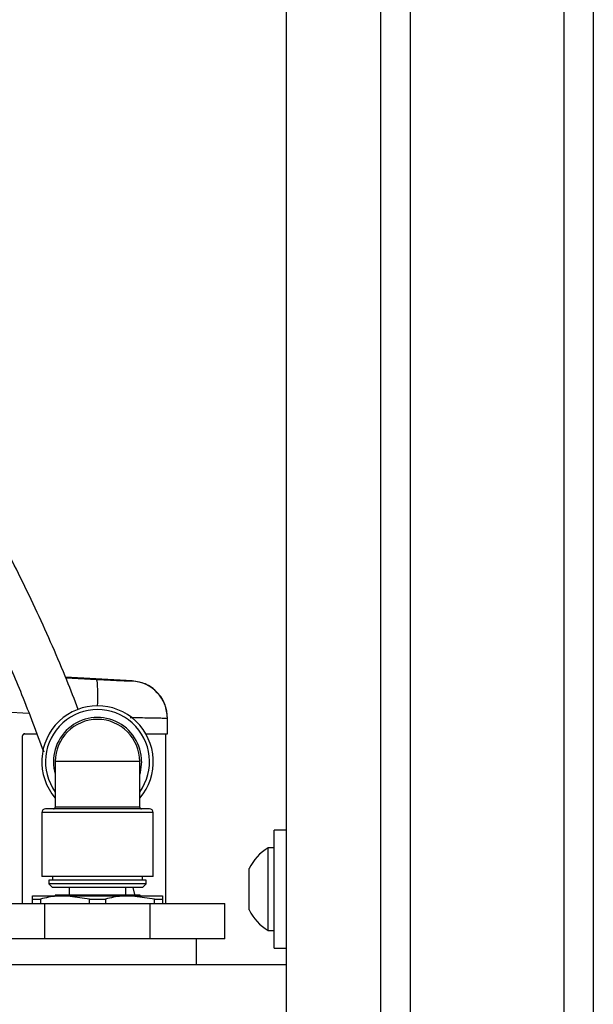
# Model space of a CAD drawing. Header units: inches. Extents: x 0.4 to 16.8, y 0 to 10.8.
# Tile 50 of 104: x 10.706 to 11.086, y 5.496 to 6.147. Entities that reach past the tile are written whole.
import ezdxf

# ---------------------------------------------------------------- set-up
doc = ezdxf.new("R2010")
doc.units = ezdxf.units.IN
doc.header["$MEASUREMENT"] = 0
doc.layers.add('FORMAT', color=7, linetype='Continuous')
doc.styles.add('SLDTEXTSTYLE3', font='TXT', dxfattribs={"width": 0.75})
doc.dimstyles.new('SLDDIMSTYLE0', dxfattribs={"dimtxt": 0.125, "dimasz": 0.13, "dimexe": 0, "dimexo": 0.0625, "dimgap": 0.03125, "dimtad": 0, "dimtih": 1, "dimtoh": 1, "dimdec": 1, "dimlfac": 8, "dimrnd": 1e-09, "dimzin": 12, "dimdsep": 46, "dimtxsty": 'SLDTEXTSTYLE3', "dimsah": 1, "dimcen": 0.09, "dimadec": 0, "dimazin": 3, "dimtfac": 1, "dimtdec": 1, "dimtofl": 0, "dimtmove": 0, "dimatfit": 3, "dimfxl": 1, "dimfrac": 2, "dimtolj": 1, "dimtzin": 12, "dimarcsym": 0})

# ---------------------------------------------------------------- blocks, each defined once
blk = doc.blocks.new('_D_4')
at = {"layer": 'FORMAT'}
for p, q in [((10.23075, 7.99371), (10.19266, 7.99371)), ((10.19266, 7.99371), (10.19266, 7.79527)), ((10.50783, 7.99371), (10.54592, 7.99371)), ((10.54592, 7.99371), (10.54592, 7.79527)), ((9.65303, 5.04622), (9.65303, 7.93868)), ((11.08555, 6.99753), (11.08555, 7.93868)), ((9.65303, 7.81368), (10.08305, 7.81368)), ((11.08555, 7.81368), (10.65553, 7.81368)), ((10.19266, 7.79527), (10.23075, 7.79527)), ((10.54592, 7.79527), (10.50783, 7.79527))]:
    blk.add_line(p, q, dxfattribs=at)
for points in [[(9.65303, 7.81368), (9.78303, 7.79368), (9.78303, 7.83368)], [(11.08555, 7.81368), (10.95555, 7.83368), (10.95555, 7.79368)]]:
    blk.add_solid(points, dxfattribs=at)
at = {"layer": 'FORMAT', "char_height": 0.125, "attachment_point": 1, "style": 'SLDTEXTSTYLE3'}
for s, insert in [('291', (10.23075, 7.95641)), ('11.5', (10.20766, 7.76938))]:
    blk.add_mtext(s, dxfattribs=dict(at, insert=insert))

msp = doc.modelspace()

# ---------------------------------------------------------------- linework, layer by layer
at = {"color": 7, "linetype": 'Continuous'}
for p, q in [((10.96443, 6.94753), (10.96443, 3.57253)), ((11.06605, 6.94753), (11.06605, 3.57253)), ((11.08555, 6.94753), (11.08555, 3.57253)), ((10.88243, 3.76003), (10.88243, 6.76003)), ((10.94493, 3.76003), (10.94493, 6.76003)), ((10.78038, 5.71033), (10.73631, 5.71264)), ((10.75705, 5.71103), (10.73654, 5.71209)), ((10.71203, 5.68878), (10.69638, 5.68959)), ((10.80369, 5.67537), (10.80369, 5.68552)), ((10.70784, 5.56316), (10.70784, 5.67387)), ((10.70931, 5.67537), (10.70926, 5.67519)), ((10.70926, 5.67519), (10.71727, 5.67519)), ((10.70931, 5.67537), (10.7172, 5.67537)), ((10.78935, 5.67537), (10.80369, 5.67537)), ((10.78945, 5.67519), (10.80271, 5.67519)), ((10.80271, 5.67519), (10.80369, 5.67537)), ((10.80271, 5.56316), (10.80271, 5.67519)), ((10.7295, 5.65691), (10.7295, 5.62689)), ((10.78536, 5.65691), (10.7295, 5.65691)), ((10.78536, 5.62689), (10.78536, 5.65691)), ((10.79184, 5.62566), (10.72302, 5.62566)), ((10.78536, 5.62689), (10.7295, 5.62689)), ((10.72055, 5.6232), (10.72055, 5.58097)), ((10.7943, 5.6232), (10.72055, 5.6232)), ((10.7943, 5.58097), (10.7943, 5.6232)), ((10.88243, 5.6116), (10.8743, 5.6116)), ((10.8743, 5.57253), (10.8743, 5.6116)), ((10.8743, 5.59985), (10.87043, 5.59985)), ((10.87043, 5.57253), (10.87043, 5.59985)), ((10.8578, 5.57253), (10.8578, 5.58619)), ((10.7943, 5.58097), (10.72055, 5.58097)), ((10.7277, 5.58097), (10.7277, 5.57851)), ((10.78716, 5.57851), (10.78716, 5.58097)), ((10.72524, 5.57851), (10.72524, 5.57605)), ((10.78962, 5.57851), (10.72524, 5.57851)), ((10.72524, 5.57605), (10.7277, 5.57359)), ((10.78962, 5.57605), (10.72524, 5.57605)), ((10.78716, 5.57359), (10.7277, 5.57359)), ((10.73868, 5.57359), (10.73868, 5.56867)), ((10.77618, 5.56867), (10.77618, 5.57359)), ((10.78235, 5.56827), (10.78106, 5.57359)), ((10.78716, 5.57359), (10.78962, 5.57605)), ((10.78962, 5.57605), (10.78962, 5.57851)), ((10.8578, 5.55888), (10.8578, 5.57253)), ((10.87043, 5.54522), (10.87043, 5.57253)), ((10.8743, 5.53347), (10.8743, 5.57253)), ((10.71446, 5.56827), (10.73595, 5.56827)), ((10.71446, 5.56602), (10.71972, 5.56602)), ((10.71446, 5.56316), (10.71446, 5.56602)), ((10.71972, 5.56602), (10.71972, 5.56316)), ((10.7293, 5.56867), (10.7293, 5.56827)), ((10.78555, 5.56867), (10.7293, 5.56867)), ((10.75217, 5.56602), (10.73595, 5.56827)), ((10.73595, 5.56827), (10.77891, 5.56827)), ((10.75217, 5.56602), (10.76269, 5.56602)), ((10.75217, 5.56316), (10.75217, 5.56602)), ((10.76269, 5.56602), (10.76269, 5.56316)), ((10.79514, 5.56602), (10.77891, 5.56827)), ((10.77891, 5.56827), (10.8004, 5.56827)), ((10.78555, 5.56827), (10.78555, 5.56867)), ((10.79514, 5.56316), (10.79514, 5.56602)), ((10.79514, 5.56602), (10.8004, 5.56602)), ((10.8004, 5.56602), (10.8004, 5.56316)), ((10.6731, 5.56316), (10.7225, 5.56316)), ((10.7225, 5.53966), (10.7225, 5.56316)), ((10.7225, 5.56316), (10.79236, 5.56316)), ((10.79236, 5.53966), (10.79236, 5.56316)), ((10.79236, 5.56316), (10.84176, 5.56316)), ((10.84176, 5.53966), (10.84176, 5.56316)), ((10.87043, 5.54522), (10.8743, 5.54522)), ((10.7225, 5.53966), (10.6731, 5.53966)), ((10.79236, 5.53966), (10.7225, 5.53966)), ((10.84176, 5.53966), (10.79236, 5.53966)), ((10.82305, 5.52253), (10.82305, 5.53966)), ((10.8743, 5.53347), (10.88243, 5.53347)), ((10.88243, 5.52253), (10.63243, 5.52253))]:
    msp.add_line(p, q, dxfattribs=at)
at = {"color": 7, "linetype": 'Continuous', "flags": 128}
msp.add_lwpolyline([(10.78659, 5.65691), (10.78567, 5.64966), (10.78536, 5.64853)], dxfattribs=at)
at = {"color": 7, "linetype": 'Continuous'}
for centre, radius, start, end in [((10.68659, 5.7011), 0.07116, 354.101, 8.02017), ((10.77908, 5.68552), 0.02461, 0.00114, 87.00131), ((10.75743, 5.65691), 0.03688, 319.2332, 220.7668), ((10.75743, 5.65691), 0.03441, 324.24528, 215.75472), ((10.75743, 5.65691), 0.02916, 0, 196.70331), ((10.75743, 5.65691), 0.02793, 0, 180), ((10.72302, 5.6232), 0.00246, 90, 180), ((10.72827, 5.62689), 0.00123, 270, 0), ((10.78659, 5.62689), 0.00123, 180, 270), ((10.79184, 5.6232), 0.00246, 0, 90), ((10.88627, 5.57253), 0.03158, 120.11978, 154.37437), ((10.88627, 5.57253), 0.03158, 205.62563, 239.88022)]:
    msp.add_arc(centre, radius, start, end, dxfattribs=at)
for centre, end_param in [((10.70931, 5.67387), 1.570796), ((10.70926, 5.67369), 1.277685)]:
    msp.add_ellipse(centre, major_axis=(0, 0.0015), ratio=0.983458, start_param=0, end_param=end_param, dxfattribs=at)
for points, knots in [([(10.74472, 5.69128), (10.74223, 5.69775), (10.73681, 5.71183), (10.72771, 5.73324), (10.71406, 5.76354), (10.6951, 5.80169), (10.66961, 5.84724), (10.64229, 5.8909), (10.61486, 5.93059), (10.59267, 5.96002), (10.57543, 5.98162), (10.56197, 5.9979), (10.54705, 6.0152), (10.52995, 6.03417), (10.51198, 6.05307), (10.4946, 6.07036), (10.47964, 6.08452), (10.46634, 6.0965), (10.45375, 6.10731), (10.44109, 6.11758), (10.42877, 6.1268), (10.41928, 6.13345), (10.41402, 6.13634), (10.41233, 6.13728)], [0, 0, 0, 0, 0.034352, 0.074688, 0.115207, 0.198921, 0.285654, 0.373825, 0.45454, 0.525927, 0.5587, 0.593851, 0.632164, 0.674842, 0.72514, 0.768191, 0.805956, 0.838903, 0.870943, 0.905839, 0.943593, 0.981813, 1, 1, 1, 1]), ([(10.39833, 6.10957), (10.3994, 6.10891), (10.40208, 6.10724), (10.40826, 6.10303), (10.41647, 6.09706), (10.42706, 6.08881), (10.44044, 6.0777), (10.45694, 6.06302), (10.47412, 6.04672), (10.49025, 6.03054), (10.50393, 6.01616), (10.5174, 6.00149), (10.53264, 5.98419), (10.55186, 5.96131), (10.57436, 5.93271), (10.59792, 5.90039), (10.6202, 5.86729), (10.63979, 5.83579), (10.65536, 5.80876), (10.66843, 5.78456), (10.68048, 5.76094), (10.69377, 5.73287), (10.7081, 5.7), (10.71705, 5.6761), (10.7218, 5.66342)], [0, 0, 0, 0, 0.018389, 0.046085, 0.073436, 0.101495, 0.141452, 0.184902, 0.231379, 0.273125, 0.307526, 0.335602, 0.376307, 0.42554, 0.488307, 0.558571, 0.624967, 0.686519, 0.742531, 0.779461, 0.822676, 0.873776, 0.933077, 1, 1, 1, 1]), ([(10.78037, 5.71009), (10.78003, 5.71008), (10.77934, 5.71005), (10.77401, 5.71023), (10.76634, 5.71056), (10.76015, 5.71087), (10.75705, 5.71103)], [0, 0, 0, 0, 0.250465, 0.500509, 0.750045, 1, 1, 1, 1]), ([(10.80369, 5.68576), (10.80337, 5.68876), (10.8027, 5.69499), (10.79735, 5.7031), (10.78954, 5.70886), (10.78335, 5.70986), (10.78037, 5.71033)], [0, 0, 0, 0, 0.2407729, 0.5000002, 0.7592274, 1, 1, 1, 1]), ([(10.80369, 5.68552), (10.80352, 5.68551), (10.80319, 5.68549), (10.80048, 5.68551), (10.79623, 5.68557), (10.7906, 5.68568), (10.7848, 5.6858), (10.7807, 5.68589), (10.77902, 5.68593)], [0, 0, 0, 0, 0.17955, 0.360279, 0.54219, 0.725286, 0.887326, 1, 1, 1, 1]), ([(10.71446, 5.56602), (10.71446, 5.56605), (10.71446, 5.56746), (10.71446, 5.56787), (10.71446, 5.56827)], [0, 0, 0, 0, 0.019957, 1, 1, 1, 1]), ([(10.73595, 5.56827), (10.73404, 5.56822), (10.72858, 5.56807), (10.72321, 5.56683), (10.71972, 5.56602)], [0, 0, 0, 0, 0.3490348, 1, 1, 1, 1]), ([(10.77891, 5.56827), (10.77701, 5.56822), (10.77155, 5.56807), (10.76618, 5.56683), (10.76269, 5.56602)], [0, 0, 0, 0, 0.349035, 1, 1, 1, 1]), ([(10.8004, 5.56827), (10.8004, 5.56787), (10.8004, 5.56746), (10.8004, 5.56605), (10.8004, 5.56602)], [0, 0, 0, 0, 0.980043, 1, 1, 1, 1])]:
    msp.add_open_spline(points, degree=3, knots=knots, dxfattribs=at)

# ---------------------------------------------------------------- dimensions: what is measured, and where the dimension line sits
at = {"layer": 'FORMAT'}
dim = msp.add_linear_dim(base=(9.65303, 7.81368), p1=(11.08555, 6.94753), p2=(9.65303, 4.99622), dimstyle='SLDDIMSTYLE0', dxfattribs=at)
dim.commit()
dim.dimension.update_dxf_attribs({"geometry": '_D_4', "text_midpoint": (10.36929, 7.81368), "dimtype": 160})

doc.saveas('drawing.dxf')
